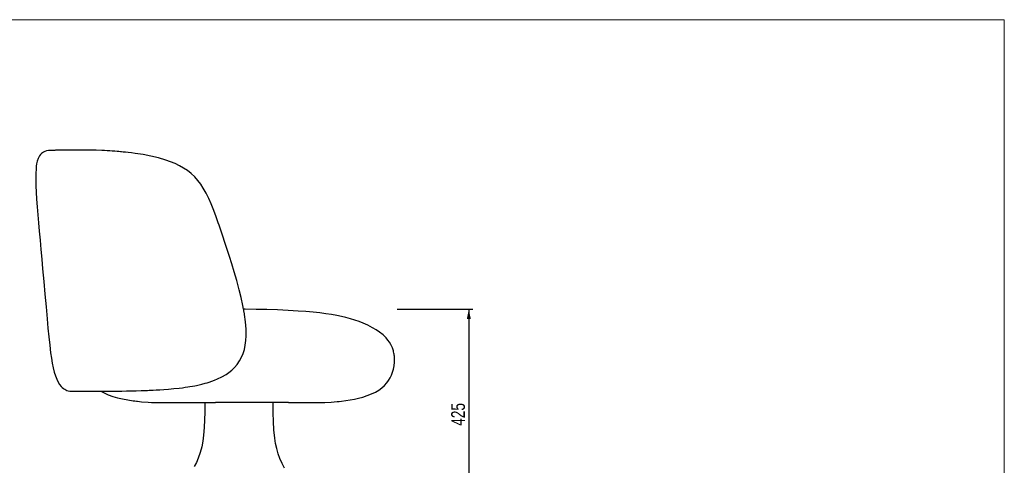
# Model space of a CAD drawing. Header units: millimetres. Extents: x 40 to 3320, y 40 to 2336.
# Tile 5 of 5: x 1304 to 3320, y 1423 to 2336. Entities that reach past the tile are written whole.
import ezdxf

# ---------------------------------------------------------------- set-up
doc = ezdxf.new("R2010")
doc.units = ezdxf.units.MM
doc.header["$LTSCALE"] = 8
doc.linetypes.add('PHANTOM', pattern=[12.7, 6.35, -1.27, 1.27, -1.27, 1.27, -1.27])
doc.layers.add('ANNOTAZIONI', color=8, linetype='Continuous')
doc.styles.add('SLDTEXTSTYLE4', font='ARIALN.TTF', dxfattribs={"width": 0.87})
doc.dimstyles.new('SLDDIMSTYLE0', dxfattribs={"dimtxt": 28, "dimasz": 20, "dimexe": 0, "dimexo": 0.0625, "dimgap": 7, "dimtad": 1, "dimdec": 1, "dimrnd": 1e-09, "dimzin": 12, "dimdsep": 46, "dimtxsty": 'SLDTEXTSTYLE4', "dimsah": 1, "dimcen": 0.09, "dimadec": 0, "dimazin": 3, "dimtfac": 1, "dimtdec": 1, "dimtofl": 0, "dimtmove": 0, "dimatfit": 3, "dimfxl": 1, "dimfrac": 2, "dimtolj": 1, "dimtzin": 12, "dimarcsym": 0})

# ---------------------------------------------------------------- blocks, each defined once
blk = doc.blocks.new('_D_3')
at = {"layer": 'ANNOTAZIONI', "transparency": 16777216}
for p, q in [((2077.4, 1743.1), (2231.8, 1743.1)), ((2223.8, 1743.1), (2223.8, 1318.1)), ((2077.4, 1318.1), (2231.8, 1318.1))]:
    blk.add_line(p, q, dxfattribs=at)
for points in [[(2223.8, 1743.1), (2219.8, 1723.1), (2227.9, 1723.1)], [(2223.8, 1318.1), (2227.9, 1338.1), (2219.8, 1338.1)]]:
    blk.add_solid(points, dxfattribs=at)
at = {"layer": 'ANNOTAZIONI', "transparency": 16777216, "insert": (2187.8, 1504.3), "char_height": 28, "attachment_point": 1, "rotation": 90, "style": 'SLDTEXTSTYLE4'}
blk.add_mtext('425', dxfattribs=at)

msp = doc.modelspace()

# ---------------------------------------------------------------- linework, layer by layer
at = {"color": 7, "linetype": 'Continuous', "lineweight": 18}
for p, q in [((3320, 2336), (40, 2336)), ((3320, 40), (3320, 2336))]:
    msp.add_line(p, q, dxfattribs=at)
at = {"color": 7, "linetype": 'Continuous', "lineweight": 25}
for p, q in [((1540.83, 2062.15), (1540.57, 2062.16)), ((1652.31, 1551.72), (1671.2, 1551.72)), ((1671.2, 1551.72), (1705.18, 1551.72)), ((1683.4, 1551.72), (1683.4, 1548.06)), ((1801.27, 1551.72), (1705.53, 1551.72)), ((1835.61, 1551.72), (1801.62, 1551.72)), ((1823.4, 1548.06), (1823.4, 1551.72)), ((1854.49, 1551.72), (1835.61, 1551.72))]:
    msp.add_line(p, q, dxfattribs=at)
at = {"color": 8, "linetype": 'PHANTOM', "lineweight": 18}
for p, q in [((1625.79, 1552.08), (1661.31, 1552.08)), ((1704.8, 1552.08), (1661.31, 1552.08)), ((1704.8, 1552.08), (1802.01, 1552.08)), ((1802.01, 1552.08), (1845.49, 1552.08)), ((1881.01, 1552.08), (1845.49, 1552.08))]:
    msp.add_line(p, q, dxfattribs=at)
at = {"color": 7, "linetype": 'Continuous', "lineweight": 25, "flags": 128}
for points in [[(1368.71, 2068.13), (1363.71, 2067.8), (1359.48, 2067.07), (1356.03, 2066.03), (1353.34, 2064.8), (1351.23, 2063.51), (1349.38, 2062.06), (1347.01, 2059.64), (1345.1, 2057.05), (1343.56, 2054.38), (1342.28, 2051.6), (1340.38, 2045.97), (1339.2, 2040.73), (1338.46, 2035.98), (1337.92, 2030.88), (1337.34, 2020.13), (1337.29, 2008.34), (1337.63, 1995.74), (1338.29, 1982.52), (1339.22, 1968.35), (1340.38, 1952.94), (1341.76, 1936.31), (1343.17, 1920.01), (1344.69, 1902.7), (1346.29, 1884.46), (1347.96, 1865.44), (1349.68, 1845.79), (1351.45, 1825.67), (1353.74, 1799.69), (1356.05, 1773.66), (1358.35, 1747.94), (1360.59, 1723.01), (1362.32, 1704.29), (1364.06, 1686.47), (1365.87, 1669.65), (1367.81, 1653.93), (1369.41, 1642.82), (1371.16, 1632.46), (1373.1, 1622.89), (1375.25, 1614.17), (1377.67, 1606.36), (1380.35, 1599.52), (1383.22, 1593.74), (1386.23, 1588.94), (1389.35, 1585.01), (1391.75, 1582.58), (1394.17, 1580.57), (1395.04, 1579.94), (1396.55, 1578.96), (1398.88, 1577.72), (1401.18, 1576.77), (1403.95, 1575.96), (1407.19, 1575.43), (1410.89, 1575.33)], [(1540.83, 2062.18), (1533.17, 2063.17), (1526.55, 2063.94), (1520.99, 2064.54), (1516.48, 2064.99), (1513.01, 2065.32), (1510.6, 2065.54), (1507.55, 2065.8), (1503.89, 2066.1), (1499.3, 2066.45), (1494.03, 2066.83), (1488.71, 2067.17), (1483.36, 2067.48), (1478, 2067.76), (1472.63, 2068.02), (1461.21, 2068.46), (1450.38, 2068.76), (1440.49, 2068.94), (1431.52, 2069.04), (1423.43, 2069.07), (1421.95, 2069.07), (1419.94, 2069.07), (1417.18, 2069.07), (1414.58, 2069.06), (1412.16, 2069.04), (1409.91, 2069.03), (1407.83, 2069.01), (1405.91, 2068.99), (1402.35, 2068.95), (1399.39, 2068.91), (1396.96, 2068.87), (1395.2, 2068.84), (1393.8, 2068.82), (1392.65, 2068.79), (1391.3, 2068.77), (1389.71, 2068.73), (1387.88, 2068.69), (1386.29, 2068.66), (1384.93, 2068.63), (1383.81, 2068.6), (1382.91, 2068.57), (1382.33, 2068.56), (1381.7, 2068.54), (1380.92, 2068.52), (1379.99, 2068.5), (1378.94, 2068.47), (1377.64, 2068.43), (1376.25, 2068.39), (1374.81, 2068.34), (1373.39, 2068.3), (1372.03, 2068.25), (1370.82, 2068.21), (1369.81, 2068.17), (1369.08, 2068.15), (1368.71, 2068.13)], [(1655.16, 2021.27), (1647.83, 2027), (1639.95, 2032.21), (1631.56, 2036.95), (1622.71, 2041.22), (1613.44, 2045.06), (1603.8, 2048.5), (1588.73, 2052.97), (1573.06, 2056.68), (1556.96, 2059.73), (1540.57, 2062.21)], [(1744.34, 1623.43), (1749.98, 1630.04), (1754.76, 1637.09), (1758.73, 1644.58), (1761.93, 1652.5), (1764.41, 1660.84), (1766.22, 1669.59), (1767.38, 1678.74), (1767.94, 1688.26), (1767.8, 1702.26), (1766.67, 1716.94), (1764.63, 1732.23), (1764.34, 1734.09), (1764.09, 1735.56), (1763.85, 1737.04), (1763.59, 1738.51), (1763.33, 1739.98), (1763.07, 1741.45), (1762.8, 1742.92), (1761.24, 1750.95), (1757.71, 1767.06), (1753.8, 1783.02), (1748.84, 1801.57), (1743.74, 1819.36), (1738.65, 1836.22), (1733.99, 1851.09), (1729.31, 1865.57), (1724.7, 1879.55), (1720.3, 1892.63), (1716.2, 1904.66), (1715.41, 1906.94), (1713.99, 1911.1), (1712.49, 1915.44), (1711.02, 1919.67), (1709.57, 1923.8), (1708.06, 1928.05), (1706.48, 1932.46), (1701.72, 1945.31), (1696.27, 1958.96), (1691.59, 1969.63), (1686.31, 1980.4), (1680.28, 1991.13), (1675.12, 1999.04), (1669.31, 2006.74), (1662.71, 2014.18), (1655.16, 2021.27)], [(1854.84, 1551.72), (1856.62, 1551.72), (1858.67, 1551.72), (1860.99, 1551.72), (1862.91, 1551.72), (1865, 1551.72), (1867.25, 1551.72), (1869.67, 1551.72), (1876.44, 1551.72), (1883.17, 1551.72), (1889.81, 1551.72), (1896.02, 1551.72), (1902.07, 1551.72), (1907.9, 1551.74), (1913.44, 1551.77), (1918.75, 1551.83), (1923.86, 1551.92), (1928.84, 1552.05), (1942.07, 1552.69), (1954.64, 1553.76), (1958.74, 1554.21), (1963.27, 1554.74), (1971.85, 1555.88), (1980.68, 1557.25), (1989.53, 1558.89), (1998.24, 1560.81), (2006.66, 1563.02), (2016.02, 1565.99), (2024.74, 1569.39), (2032.7, 1573.2), (2039.81, 1577.41), (2046.02, 1581.99), (2051.36, 1586.88), (2055.88, 1591.96), (2059.69, 1597.14), (2062.83, 1602.34), (2065.51, 1607.77), (2067.83, 1613.75), (2069.71, 1620.26), (2071.06, 1627.29), (2071.76, 1634.83), (2071.72, 1642.81), (2071.38, 1646.94), (2071.12, 1649.05), (2070.81, 1651.18), (2070.42, 1653.32), (2069.96, 1655.48), (2069.43, 1657.65), (2067.29, 1664.23), (2064.23, 1670.88), (2061.58, 1675.34), (2058.39, 1679.79), (2054.63, 1684.19), (2048.26, 1690.3), (2041.29, 1695.81), (2033.97, 1700.75), (2026.55, 1705.14), (2016.82, 1710.18), (2007.6, 1714.36), (1999.16, 1717.77), (1990.78, 1720.79), (1981.77, 1723.64), (1971.99, 1726.3), (1963.06, 1728.4), (1953.37, 1730.36), (1942.83, 1732.2), (1931.34, 1733.89), (1918.8, 1735.44), (1905.13, 1736.86), (1890.39, 1738.13), (1874.76, 1739.25), (1854.08, 1740.45), (1832.56, 1741.41), (1810.52, 1742.13), (1788.3, 1742.59), (1766.35, 1742.8), (1762.8, 1742.79)], [(1631.01, 1581.52), (1637.43, 1582.31), (1643.2, 1583.1), (1648.38, 1583.87), (1652.98, 1584.61), (1658.3, 1585.53), (1662.69, 1586.36), (1666.18, 1587.05), (1668.92, 1587.63), (1671.64, 1588.23), (1677.47, 1589.6), (1683.85, 1591.25), (1687.95, 1592.42), (1692.43, 1593.79), (1697.6, 1595.51), (1703.4, 1597.64), (1709.72, 1600.23), (1718.16, 1604.26), (1726.96, 1609.32), (1732.87, 1613.36), (1738.7, 1618.04), (1744.34, 1623.43)], [(1410.92, 1575.32), (1410.96, 1575.32), (1411.65, 1575.31), (1412.85, 1575.31), (1414.42, 1575.31), (1416.25, 1575.31), (1418.24, 1575.31), (1419.85, 1575.31), (1421.44, 1575.31), (1423.01, 1575.31), (1424.73, 1575.31), (1426.66, 1575.31), (1428.81, 1575.31), (1432.58, 1575.31), (1437, 1575.31), (1442.15, 1575.31), (1448.13, 1575.31), (1455.03, 1575.31), (1457.82, 1575.31), (1460.75, 1575.31), (1463.82, 1575.31), (1467.06, 1575.31), (1470, 1575.31), (1471.75, 1575.31), (1480.65, 1575.31), (1487.92, 1575.32), (1495.79, 1575.35), (1504.28, 1575.4), (1513.35, 1575.48), (1523.01, 1575.6), (1533.03, 1575.77), (1542.75, 1575.99), (1552.94, 1576.28), (1562.57, 1576.61), (1566.19, 1576.75), (1569.71, 1576.9), (1573.3, 1577.06), (1577.64, 1577.27), (1583.88, 1577.6), (1591.27, 1578.04), (1599.76, 1578.61), (1609.29, 1579.35), (1619.77, 1580.3), (1631.06, 1581.52)], [(1470.39, 1575.31), (1477.45, 1571.5), (1485.86, 1567.82), (1495.05, 1564.56), (1504.89, 1561.73), (1515.18, 1559.32), (1525.7, 1557.32), (1529.39, 1556.72), (1533.06, 1556.15), (1536.7, 1555.63), (1540.27, 1555.15), (1543.77, 1554.71), (1545.76, 1554.47), (1553.67, 1553.61), (1567.64, 1552.5), (1574.15, 1552.18), (1581.11, 1551.96), (1588.15, 1551.83), (1594.26, 1551.76), (1597.24, 1551.75), (1599.82, 1551.74), (1600.94, 1551.73), (1601.97, 1551.73), (1602.98, 1551.73), (1603.98, 1551.72), (1605.58, 1551.72), (1607.22, 1551.72), (1608.97, 1551.72), (1610.9, 1551.72), (1613.11, 1551.72), (1615.84, 1551.72), (1619.12, 1551.72), (1623.13, 1551.72), (1626.26, 1551.72), (1629.83, 1551.72), (1631.35, 1551.72), (1632.23, 1551.72), (1633.12, 1551.72), (1634.04, 1551.72), (1639.43, 1551.72), (1645.53, 1551.72), (1652.31, 1551.72)], [(1683.4, 1548.06), (1683.36, 1532.23), (1683.11, 1516.38), (1682.41, 1500.6), (1681.06, 1484.99), (1679.39, 1472.9), (1677.08, 1461.02), (1674.01, 1449.39), (1670.08, 1438.06), (1666.25, 1429.25), (1661.74, 1420.67)], [(1846.8, 1417.75), (1841.54, 1427.23), (1837.13, 1437.03), (1833.5, 1447.1), (1830.58, 1457.42), (1828.28, 1467.95), (1826.53, 1478.67), (1824.72, 1495.79), (1823.79, 1513.14), (1823.45, 1530.61), (1823.4, 1548.06)]]:
    msp.add_lwpolyline(points, dxfattribs=at)
at = {"color": 8, "linetype": 'PHANTOM', "lineweight": 18, "flags": 128}
for points in [[(1625.79, 1552.08), (1629.86, 1551.91), (1634.2, 1551.81), (1638.92, 1551.75), (1645.16, 1551.72), (1652.31, 1551.72)], [(1704.8, 1552.08), (1705.69, 1551.85), (1706.04, 1551.75), (1705.85, 1551.72), (1705.18, 1551.72)], [(1802.01, 1552.08), (1801.12, 1551.85), (1800.76, 1551.75), (1800.95, 1551.72), (1801.62, 1551.72)], [(1881.01, 1552.08), (1876.94, 1551.91), (1872.61, 1551.81), (1867.88, 1551.75), (1861.64, 1551.72), (1854.49, 1551.72)]]:
    msp.add_lwpolyline(points, dxfattribs=at)
at = {"color": 8, "linetype": 'PHANTOM', "lineweight": 18}
for centre, start, end in [((1670.41, 1664.26), 265.36137, 270.39937), ((1836.39, 1664.26), 269.60063, 274.63863)]:
    msp.add_arc(centre, 112.54, start, end, dxfattribs=at)

# ---------------------------------------------------------------- dimensions: what is measured, and where the dimension line sits
at = {"layer": 'ANNOTAZIONI'}
dim = msp.add_linear_dim(base=(2223.85, 1318.12), p1=(2069.37, 1743.12), p2=(2069.37, 1318.12), angle=90, dimstyle='SLDDIMSTYLE0', dxfattribs=at)
dim.commit()
dim.dimension.update_dxf_attribs({"geometry": '_D_3', "text_midpoint": (2223.85, 1530.62), "dimtype": 160})

doc.saveas('drawing.dxf')
